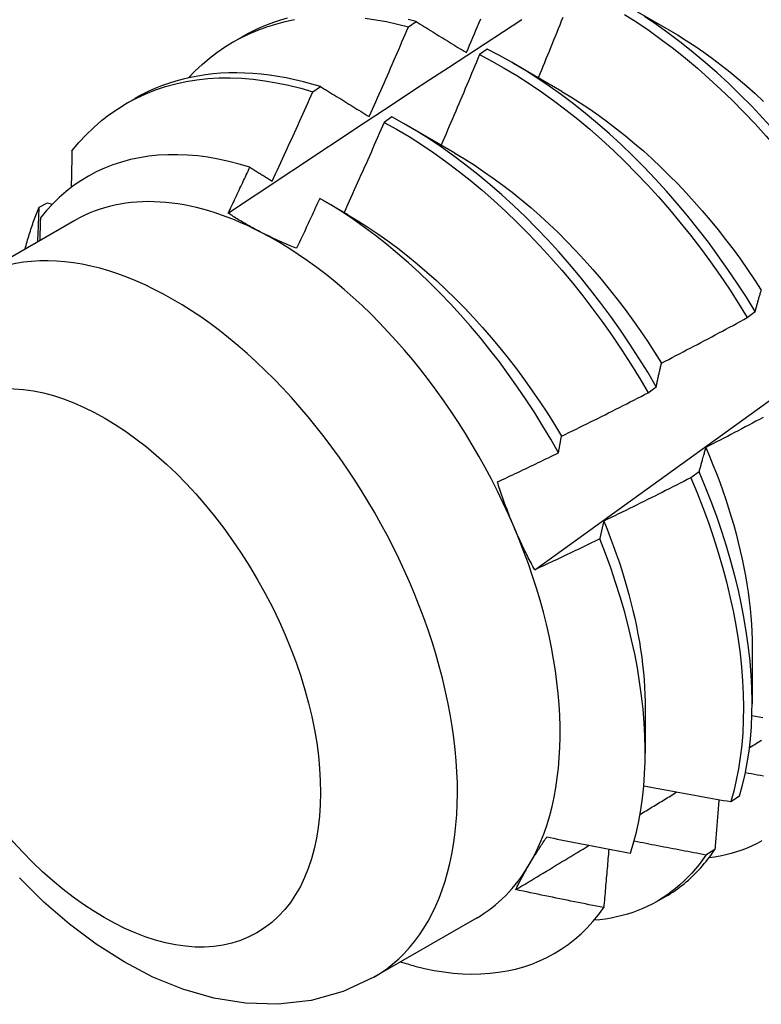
# Model space of a CAD drawing. Header units: inches. Extents: x 13 to 154, y 13 to 90.
# Tile 44 of 56: x 137.232 to 137.474, y 57.919 to 58.239. Entities that reach past the tile are written whole.
import ezdxf

# ---------------------------------------------------------------- set-up
doc = ezdxf.new("R2010")
doc.units = ezdxf.units.IN
doc.header["$MEASUREMENT"] = 0
doc.layers.add('Visible Edges(ANSI)', color=7, linetype='Continuous', lineweight=25)
doc.layers.add('Visible Tangent Edges(ANSI)', color=7, linetype='Continuous', lineweight=25)

msp = doc.modelspace()

# ---------------------------------------------------------------- linework, layer by layer
at = {"layer": 'Visible Edges(ANSI)'}
for p, q in [((137.42748, 58.24471), (137.44343, 58.23548)), ((137.35876, 58.23641), (137.36127, 58.23811)), ((137.30182, 58.23154), (137.30463, 58.23316)), ((137.38438, 58.22915), (137.38188, 58.22738)), ((137.39268, 58.22467), (137.40863, 58.21545)), ((137.32769, 58.21527), (137.3302, 58.21698)), ((137.26702, 58.2115), (137.26983, 58.21312)), ((137.35339, 58.20714), (137.35088, 58.20536)), ((137.35788, 58.20464), (137.37383, 58.19541)), ((137.3309, 58.18008), (137.33903, 58.17537)), ((137.23864, 58.17781), (137.24134, 58.17916)), ((137.24134, 58.17916), (137.24288, 58.17871)), ((137.25023, 58.17344), (137.21682, 58.1542)), ((137.46899, 58.14185), (137.47159, 58.14382)), ((137.43679, 58.11741), (137.4394, 58.11938)), ((137.45331, 58.09175), (137.45066, 58.08976)), ((137.4706, 58.03467), (137.47058, 58.01623)), ((137.4358, 58.01463), (137.43578, 58.00022)), ((137.4636, 57.98444), (137.46649, 57.98632)), ((137.45846, 57.9689), (137.45551, 57.96708)), ((137.43963, 57.95199), (137.44244, 57.95361)), ((137.38088, 57.94656), (137.34747, 57.92732))]:
    msp.add_line(p, q, dxfattribs=at)
at = {"layer": 'Visible Edges(ANSI)', "flags": 128}
for points in [[(137.42903, 58.24048), (137.43305, 58.23791), (137.43705, 58.23519), (137.44103, 58.23233), (137.44499, 58.22934), (137.44891, 58.22621), (137.4528, 58.22295), (137.45665, 58.21956), (137.46045, 58.21606), (137.46421, 58.21243), (137.46791, 58.2087), (137.47156, 58.20485), (137.47514, 58.2009), (137.47866, 58.19686), (137.4821, 58.19272), (137.48548, 58.1885), (137.48877, 58.18419), (137.49199, 58.17981), (137.49512, 58.17535), (137.49816, 58.17083), (137.5011, 58.16625)], [(137.28726, 58.21984), (137.28943, 58.22208), (137.29168, 58.2242), (137.29402, 58.22619), (137.29645, 58.22805), (137.29896, 58.22979), (137.30155, 58.23138), (137.30421, 58.23285), (137.30695, 58.23418), (137.30977, 58.23537), (137.31265, 58.23642), (137.3156, 58.23734), (137.31862, 58.23811), (137.3217, 58.23875)], [(137.30015, 58.17582), (137.30611, 58.17979), (137.31207, 58.18376), (137.31804, 58.18772), (137.324, 58.19168), (137.32997, 58.19564), (137.33593, 58.19959), (137.3419, 58.20353), (137.34787, 58.20747), (137.35384, 58.21141), (137.35981, 58.21534), (137.36578, 58.21927), (137.37175, 58.22319), (137.37772, 58.22711), (137.3837, 58.23102), (137.38967, 58.23493), (137.39565, 58.23884)], [(137.31931, 58.2392), (137.3171, 58.23857), (137.31492, 58.23786), (137.31278, 58.23707), (137.31068, 58.2362), (137.30862, 58.23526), (137.3066, 58.23425), (137.30463, 58.23316)], [(137.34472, 58.23923), (137.34818, 58.23873), (137.35168, 58.2381), (137.3552, 58.23732), (137.35876, 58.23641)], [(137.36127, 58.23811), (137.35863, 58.23879)], [(137.36127, 58.23811), (137.36194, 58.2377), (137.36262, 58.23728), (137.36329, 58.23687), (137.36396, 58.23645), (137.36464, 58.23604), (137.36532, 58.23562), (137.36599, 58.2352), (137.36667, 58.23478), (137.36735, 58.23437), (137.36803, 58.23395), (137.36871, 58.23353), (137.36939, 58.23311), (137.37007, 58.23269), (137.37076, 58.23227), (137.37144, 58.23185), (137.37212, 58.23143), (137.37281, 58.231), (137.3735, 58.23058), (137.37418, 58.23016), (137.37487, 58.22973), (137.37556, 58.22931), (137.37625, 58.22889), (137.37694, 58.22846), (137.37763, 58.22803)], [(137.37763, 58.22803), (137.37815, 58.22926), (137.37867, 58.23048), (137.37918, 58.2317), (137.3797, 58.23292), (137.38022, 58.23414), (137.38073, 58.23536), (137.38125, 58.23658), (137.38176, 58.23781), (137.38227, 58.23903)], [(137.39987, 58.05982), (137.41117, 58.06795), (137.42247, 58.07608), (137.43375, 58.08421), (137.44503, 58.09233), (137.45629, 58.10046), (137.46754, 58.10858), (137.47879, 58.11671), (137.49002, 58.12483), (137.50124, 58.13295), (137.51246, 58.14107), (137.52366, 58.14919), (137.53486, 58.15731), (137.54604, 58.16543), (137.55722, 58.17354), (137.56838, 58.18165), (137.57954, 58.18976), (137.59069, 58.19786), (137.60183, 58.20597), (137.61295, 58.21407), (137.62407, 58.22216), (137.63519, 58.23026), (137.64629, 58.23835)], [(137.40897, 58.23944), (137.40848, 58.23822), (137.40798, 58.23699), (137.40749, 58.23577), (137.407, 58.23454), (137.4065, 58.23332), (137.406, 58.23209), (137.40551, 58.23087), (137.40501, 58.22964), (137.40451, 58.22842), (137.40401, 58.2272), (137.40351, 58.22597), (137.40301, 58.22475), (137.40251, 58.22353), (137.40201, 58.2223), (137.4015, 58.22108), (137.401, 58.21986)], [(137.5037, 58.16822), (137.50074, 58.17279), (137.49769, 58.17731), (137.49456, 58.18176), (137.49134, 58.18614), (137.48804, 58.19044), (137.48466, 58.19466), (137.4812, 58.19879), (137.47768, 58.20283), (137.47409, 58.20677), (137.47044, 58.2106), (137.46674, 58.21433), (137.46298, 58.21795), (137.45917, 58.22144), (137.45532, 58.22482), (137.45143, 58.22807), (137.4475, 58.23119), (137.44354, 58.23417), (137.43956, 58.23702), (137.43556, 58.23973)], [(137.34602, 58.20721), (137.34656, 58.20842), (137.3471, 58.20963), (137.34764, 58.21085), (137.34818, 58.21206), (137.34871, 58.21328), (137.34925, 58.21449), (137.34979, 58.21571), (137.35032, 58.21692), (137.35085, 58.21814), (137.35139, 58.21935), (137.35192, 58.22057), (137.35245, 58.22179), (137.35298, 58.223), (137.35351, 58.22422), (137.35404, 58.22544), (137.35457, 58.22666), (137.35509, 58.22787), (137.35562, 58.22909), (137.35615, 58.23031), (137.35667, 58.23153), (137.35719, 58.23275), (137.35772, 58.23397), (137.35824, 58.23519), (137.35876, 58.23641)], [(137.44343, 58.23547), (137.4463, 58.23377), (137.44916, 58.23197), (137.45202, 58.23009), (137.45486, 58.22813), (137.45768, 58.22608), (137.4605, 58.22396), (137.46329, 58.22175), (137.46606, 58.21947), (137.46881, 58.21711), (137.47154, 58.21469), (137.47424, 58.21219)], [(137.47159, 58.14382), (137.46872, 58.14845), (137.46576, 58.15302), (137.46271, 58.15754), (137.45957, 58.16198), (137.45634, 58.16636), (137.45304, 58.17065), (137.44965, 58.17487), (137.4462, 58.17899), (137.44267, 58.18302), (137.43908, 58.18696), (137.43543, 58.19079), (137.43172, 58.19451), (137.42795, 58.19812), (137.42414, 58.20161), (137.42029, 58.20498), (137.4164, 58.20822), (137.41247, 58.21133), (137.40851, 58.21431), (137.40452, 58.21715), (137.40052, 58.21984), (137.3965, 58.2224), (137.39247, 58.2248), (137.38843, 58.22705), (137.38438, 58.22915)], [(137.38188, 58.22738), (137.38137, 58.22615), (137.38086, 58.22492), (137.38035, 58.22369), (137.37983, 58.22246), (137.37932, 58.22124), (137.3788, 58.22001), (137.37829, 58.21878), (137.37777, 58.21756), (137.37726, 58.21633), (137.37674, 58.2151), (137.37622, 58.21388), (137.3757, 58.21265), (137.37518, 58.21143), (137.37466, 58.2102), (137.37414, 58.20898), (137.37361, 58.20775), (137.37309, 58.20653), (137.37257, 58.20531), (137.37204, 58.20408), (137.37152, 58.20286), (137.37099, 58.20164), (137.37046, 58.20041), (137.36993, 58.19919), (137.36941, 58.19797)], [(137.38188, 58.22738), (137.38592, 58.22527), (137.38996, 58.223), (137.39399, 58.22059), (137.39801, 58.21802), (137.40202, 58.21532), (137.406, 58.21247), (137.40995, 58.20948), (137.41388, 58.20636), (137.41777, 58.2031), (137.42162, 58.19973), (137.42543, 58.19623), (137.42919, 58.19261), (137.43289, 58.18888), (137.43654, 58.18504), (137.44013, 58.1811), (137.44365, 58.17706), (137.4471, 58.17293), (137.45048, 58.16871), (137.45378, 58.16441), (137.457, 58.16003), (137.46013, 58.15558), (137.46318, 58.15106), (137.46613, 58.14648), (137.46899, 58.14185)], [(137.3302, 58.21698), (137.32739, 58.21782), (137.32459, 58.21857), (137.32181, 58.21923), (137.31904, 58.21981), (137.3163, 58.2203), (137.31357, 58.2207), (137.31087, 58.22102), (137.30819, 58.22125), (137.30554, 58.2214), (137.30292, 58.22145), (137.30032, 58.22142), (137.29775, 58.2213), (137.29522, 58.2211), (137.29272, 58.2208), (137.29025, 58.22042), (137.28782, 58.21996), (137.28543, 58.2194), (137.28307, 58.21876), (137.28076, 58.21803), (137.27848, 58.21722), (137.27625, 58.21632), (137.27406, 58.21534), (137.27192, 58.21427), (137.26983, 58.21312)], [(137.24929, 58.19608), (137.25154, 58.19877), (137.2539, 58.20131), (137.25637, 58.2037), (137.25895, 58.20593), (137.26163, 58.208), (137.26442, 58.20991), (137.2673, 58.21166), (137.27027, 58.21325), (137.27334, 58.21466), (137.2765, 58.21591), (137.27974, 58.21699), (137.28306, 58.21789), (137.28645, 58.21863), (137.28992, 58.21919), (137.29346, 58.21957), (137.29706, 58.21979), (137.30072, 58.21983), (137.30444, 58.21969), (137.30821, 58.21939), (137.31203, 58.21891), (137.31589, 58.21825), (137.31979, 58.21743), (137.32373, 58.21643), (137.32769, 58.21527)], [(137.31443, 58.18625), (137.31499, 58.18746), (137.31556, 58.18866), (137.31612, 58.18987), (137.31668, 58.19108), (137.31724, 58.19228), (137.31779, 58.19349), (137.31835, 58.1947), (137.31891, 58.1959), (137.31946, 58.19711), (137.32002, 58.19832), (137.32057, 58.19953), (137.32112, 58.20074), (137.32167, 58.20195), (137.32223, 58.20316), (137.32278, 58.20437), (137.32333, 58.20558), (137.32387, 58.20679), (137.32442, 58.208), (137.32497, 58.20921), (137.32551, 58.21042), (137.32606, 58.21163), (137.3266, 58.21285), (137.32715, 58.21406), (137.32769, 58.21527)], [(137.3302, 58.21698), (137.33085, 58.21658), (137.3315, 58.21618), (137.33215, 58.21578), (137.3328, 58.21538), (137.33346, 58.21497), (137.33411, 58.21457), (137.33476, 58.21417), (137.33542, 58.21376), (137.33608, 58.21335), (137.33673, 58.21295), (137.33739, 58.21254), (137.33805, 58.21214), (137.33871, 58.21173), (137.33937, 58.21132), (137.34003, 58.21091), (137.34069, 58.2105), (137.34136, 58.21009), (137.34202, 58.20968), (137.34268, 58.20927), (137.34335, 58.20886), (137.34402, 58.20845), (137.34468, 58.20803), (137.34535, 58.20762), (137.34602, 58.20721)], [(137.40862, 58.21541), (137.41163, 58.21362), (137.41463, 58.21173), (137.41762, 58.20974), (137.42059, 58.20767), (137.42355, 58.20551), (137.4265, 58.20326), (137.42942, 58.20094), (137.43232, 58.19852), (137.4352, 58.19604), (137.43804, 58.19347), (137.44086, 58.19083), (137.44364, 58.18812), (137.44639, 58.18533), (137.44909, 58.18248), (137.45176, 58.17956), (137.45438, 58.17658), (137.45696, 58.17354), (137.45949, 58.17044), (137.46197, 58.16729), (137.46439, 58.16408), (137.46677, 58.16083), (137.46908, 58.15753), (137.47135, 58.15418), (137.47355, 58.1508)], [(137.35088, 58.20536), (137.35035, 58.20413), (137.34981, 58.20291), (137.34928, 58.20169), (137.34874, 58.20046), (137.34821, 58.19924), (137.34767, 58.19802), (137.34713, 58.19679), (137.34659, 58.19557), (137.34605, 58.19435), (137.34551, 58.19313), (137.34497, 58.19191), (137.34442, 58.19068), (137.34388, 58.18946), (137.34333, 58.18824), (137.34279, 58.18702), (137.34224, 58.1858), (137.3417, 58.18458), (137.34115, 58.18336), (137.3406, 58.18215), (137.34005, 58.18093), (137.3395, 58.17971), (137.33895, 58.17849), (137.3384, 58.17727), (137.33785, 58.17605)], [(137.35088, 58.20536), (137.35492, 58.2031), (137.35896, 58.2007), (137.36298, 58.19814), (137.36698, 58.19544), (137.37096, 58.1926), (137.37492, 58.18962), (137.37885, 58.18651), (137.38274, 58.18326), (137.3866, 58.17989), (137.39041, 58.1764), (137.39417, 58.17279), (137.39788, 58.16907), (137.40153, 58.16523), (137.40512, 58.1613), (137.40865, 58.15727), (137.4121, 58.15314), (137.41548, 58.14893), (137.41879, 58.14463), (137.42201, 58.14025), (137.42515, 58.1358), (137.4282, 58.13129), (137.43116, 58.12672), (137.43403, 58.12209), (137.43679, 58.11741)], [(137.4394, 58.11938), (137.43662, 58.12406), (137.43375, 58.12868), (137.43079, 58.13325), (137.42773, 58.13776), (137.42458, 58.14221), (137.42135, 58.14658), (137.41804, 58.15087), (137.41465, 58.15508), (137.41119, 58.1592), (137.40766, 58.16322), (137.40407, 58.16715), (137.40041, 58.17097), (137.3967, 58.17469), (137.39293, 58.17829), (137.38912, 58.18177), (137.38526, 58.18513), (137.38136, 58.18837), (137.37743, 58.19147), (137.37347, 58.19444), (137.36949, 58.19727), (137.36548, 58.19996), (137.36146, 58.2025), (137.35743, 58.2049), (137.35339, 58.20714)], [(137.24929, 58.19608), (137.24928, 58.19559), (137.24927, 58.1951), (137.24926, 58.1946), (137.24926, 58.19411), (137.24925, 58.19361), (137.24924, 58.19312), (137.24923, 58.19262), (137.24922, 58.19213), (137.24921, 58.19163), (137.2492, 58.19114), (137.24919, 58.19064), (137.24918, 58.19015), (137.24917, 58.18965), (137.24916, 58.18915), (137.24915, 58.18866), (137.24914, 58.18816), (137.24913, 58.18766), (137.24912, 58.18717), (137.24911, 58.18667), (137.2491, 58.18617), (137.24909, 58.18568), (137.24908, 58.18518), (137.24907, 58.18468), (137.24905, 58.18418)], [(137.30718, 58.19075), (137.30372, 58.19178), (137.3003, 58.19266), (137.2969, 58.19339), (137.29354, 58.19398), (137.29022, 58.19442), (137.28694, 58.1947), (137.28371, 58.19483), (137.28052, 58.19482), (137.27738, 58.19465), (137.2743, 58.19433), (137.27127, 58.19385), (137.26832, 58.19323), (137.26543, 58.19245), (137.26262, 58.19152), (137.25989, 58.19045), (137.25723, 58.18923), (137.25465, 58.18786), (137.25215, 58.18635), (137.24974, 58.18469), (137.24741, 58.18289), (137.24517, 58.18094), (137.24303, 58.17885), (137.24098, 58.17664), (137.23904, 58.17429)], [(137.37383, 58.19534), (137.37698, 58.19347), (137.38011, 58.1915), (137.38324, 58.18942), (137.38635, 58.18725), (137.38944, 58.18498), (137.39251, 58.18262), (137.39556, 58.18017), (137.39858, 58.17763), (137.40157, 58.175), (137.40452, 58.17228), (137.40744, 58.16948), (137.41033, 58.1666), (137.41317, 58.16364), (137.41597, 58.1606), (137.41872, 58.1575), (137.42143, 58.15433), (137.42409, 58.1511), (137.42669, 58.14781), (137.42924, 58.14447), (137.43173, 58.14107), (137.43417, 58.13763), (137.43654, 58.13414), (137.43885, 58.13061), (137.44109, 58.12704)], [(137.30015, 58.17582), (137.30044, 58.17644), (137.30074, 58.17706), (137.30103, 58.17768), (137.30133, 58.1783), (137.30162, 58.17893), (137.30192, 58.17955), (137.30221, 58.18017), (137.3025, 58.18079), (137.3028, 58.18141), (137.30309, 58.18203), (137.30339, 58.18265), (137.30368, 58.18328), (137.30397, 58.1839), (137.30426, 58.18452), (137.30456, 58.18514), (137.30485, 58.18576), (137.30514, 58.18639), (137.30543, 58.18701), (137.30573, 58.18763), (137.30602, 58.18825), (137.30631, 58.18888), (137.3066, 58.1895), (137.30689, 58.19012), (137.30718, 58.19075)], [(137.30718, 58.19075), (137.30748, 58.19056), (137.30778, 58.19037), (137.30808, 58.19019), (137.30838, 58.19), (137.30868, 58.18982), (137.30898, 58.18963), (137.30928, 58.18944), (137.30959, 58.18926), (137.30989, 58.18907), (137.31019, 58.18888), (137.31049, 58.1887), (137.31079, 58.18851), (137.3111, 58.18832), (137.3114, 58.18813), (137.3117, 58.18795), (137.312, 58.18776), (137.31231, 58.18757), (137.31261, 58.18738), (137.31291, 58.18719), (137.31322, 58.18701), (137.31352, 58.18682), (137.31382, 58.18663), (137.31413, 58.18644), (137.31443, 58.18625)], [(137.32992, 58.18064), (137.32961, 58.17996), (137.3293, 58.17928), (137.32898, 58.1786), (137.32867, 58.17792), (137.32836, 58.17725), (137.32805, 58.17657), (137.32774, 58.17589), (137.32742, 58.17521), (137.32711, 58.17454), (137.3268, 58.17386), (137.32648, 58.17318), (137.32617, 58.17251), (137.32586, 58.17183), (137.32554, 58.17115), (137.32523, 58.17048), (137.32491, 58.1698), (137.3246, 58.16912), (137.32428, 58.16845), (137.32397, 58.16777), (137.32365, 58.1671), (137.32333, 58.16642), (137.32302, 58.16574), (137.3227, 58.16507), (137.32238, 58.16439)], [(137.4076, 58.09789), (137.40511, 58.10227), (137.40252, 58.1066), (137.39986, 58.11087), (137.3971, 58.1151), (137.39427, 58.11927), (137.39135, 58.12338), (137.38836, 58.12742), (137.3853, 58.13137), (137.38218, 58.13525), (137.37899, 58.13903), (137.37575, 58.14272), (137.37245, 58.14632), (137.36911, 58.14981), (137.36571, 58.15321), (137.36227, 58.1565), (137.35878, 58.15968), (137.35525, 58.16275), (137.35168, 58.1657), (137.34809, 58.16852), (137.34449, 58.17121), (137.34086, 58.17377), (137.33722, 58.1762), (137.33357, 58.17849), (137.32992, 58.18064)], [(137.23408, 58.16414), (137.23424, 58.16474), (137.2344, 58.16534), (137.23456, 58.16593), (137.23472, 58.16652), (137.23489, 58.16711), (137.23506, 58.1677), (137.23524, 58.16829), (137.23541, 58.16887), (137.23559, 58.16945), (137.23578, 58.17002), (137.23596, 58.1706), (137.23615, 58.17117), (137.23634, 58.17174), (137.23654, 58.1723), (137.23673, 58.17286), (137.23693, 58.17342), (137.23714, 58.17398), (137.23734, 58.17454), (137.23755, 58.17509), (137.23776, 58.17564), (137.23798, 58.17618), (137.2382, 58.17673), (137.23842, 58.17727), (137.23864, 58.17781)], [(137.23819, 58.16651), (137.23821, 58.16698), (137.23823, 58.16745), (137.23825, 58.16793), (137.23827, 58.1684), (137.23829, 58.16887), (137.23831, 58.16934), (137.23833, 58.16981), (137.23835, 58.17028), (137.23837, 58.17076), (137.23838, 58.17123), (137.2384, 58.1717), (137.23842, 58.17217), (137.23844, 58.17264), (137.23846, 58.17311), (137.23848, 58.17358), (137.2385, 58.17405), (137.23851, 58.17452), (137.23853, 58.17499), (137.23855, 58.17546), (137.23857, 58.17593), (137.23859, 58.1764), (137.23861, 58.17687), (137.23862, 58.17734), (137.23864, 58.17781)], [(137.23904, 58.17429), (137.23903, 58.17398), (137.23902, 58.17367), (137.23901, 58.17336), (137.239, 58.17305), (137.23899, 58.17274), (137.23898, 58.17243), (137.23897, 58.17212), (137.23896, 58.17182), (137.23895, 58.17151), (137.23894, 58.1712), (137.23893, 58.17089), (137.23892, 58.17058), (137.23891, 58.17027), (137.2389, 58.16996), (137.23889, 58.16965), (137.23888, 58.16934), (137.23887, 58.16903), (137.23886, 58.16872), (137.23885, 58.16841), (137.23884, 58.1681), (137.23883, 58.16779), (137.23882, 58.16748), (137.23881, 58.16717), (137.2388, 58.16686)], [(137.31066, 58.16969), (137.31019, 58.16993), (137.30973, 58.17018), (137.30926, 58.17042), (137.30881, 58.17066), (137.30835, 58.17091), (137.3079, 58.17116), (137.30744, 58.17141), (137.307, 58.17166), (137.30655, 58.17191), (137.30611, 58.17216), (137.30566, 58.17241), (137.30523, 58.17267), (137.30479, 58.17293), (137.30436, 58.17318), (137.30392, 58.17344), (137.30349, 58.1737), (137.30307, 58.17396), (137.30264, 58.17422), (137.30222, 58.17449), (137.3018, 58.17475), (137.30138, 58.17502), (137.30097, 58.17528), (137.30056, 58.17555), (137.30015, 58.17582)], [(137.33904, 58.17533), (137.34232, 58.17338), (137.34559, 58.17132), (137.34884, 58.16915), (137.35208, 58.16687), (137.3553, 58.16447), (137.35849, 58.16198), (137.36166, 58.15938), (137.3648, 58.15668), (137.3679, 58.15389), (137.37098, 58.15101), (137.37401, 58.14805), (137.377, 58.145), (137.37994, 58.14187), (137.38284, 58.13867), (137.38569, 58.13539), (137.38849, 58.13205), (137.39123, 58.12864), (137.3939, 58.12517), (137.39652, 58.12164), (137.39907, 58.11806), (137.40155, 58.11443), (137.40396, 58.11076), (137.4063, 58.10704), (137.40856, 58.10328)], [(137.32238, 58.16439), (137.32187, 58.1646), (137.32136, 58.1648), (137.32085, 58.16501), (137.32034, 58.16522), (137.31984, 58.16543), (137.31933, 58.16564), (137.31883, 58.16585), (137.31834, 58.16607), (137.31784, 58.16628), (137.31735, 58.1665), (137.31685, 58.16672), (137.31636, 58.16694), (137.31588, 58.16716), (137.31539, 58.16738), (137.31491, 58.16761), (137.31443, 58.16783), (137.31395, 58.16806), (137.31347, 58.16829), (137.313, 58.16852), (137.31252, 58.16875), (137.31205, 58.16898), (137.31159, 58.16922), (137.31112, 58.16945), (137.31066, 58.16969)], [(137.47159, 58.14382), (137.47167, 58.14413), (137.47175, 58.14443), (137.47183, 58.14473), (137.47191, 58.14503), (137.47199, 58.14533), (137.47207, 58.14563), (137.47215, 58.14593), (137.47223, 58.14622), (137.47231, 58.14652), (137.4724, 58.14681), (137.47248, 58.14711), (137.47256, 58.1474), (137.47264, 58.14769), (137.47273, 58.14798), (137.47281, 58.14827), (137.4729, 58.14856), (137.47298, 58.14884), (137.47307, 58.14913), (137.47315, 58.14941), (137.47324, 58.1497), (137.47333, 58.14998), (137.47341, 58.15026), (137.4735, 58.15054), (137.47359, 58.15082)], [(137.44112, 58.12707), (137.44229, 58.12767), (137.44345, 58.12828), (137.44462, 58.12888), (137.44579, 58.12949), (137.44695, 58.1301), (137.44812, 58.13071), (137.44928, 58.13132), (137.45045, 58.13193), (137.45161, 58.13254), (137.45277, 58.13315), (137.45393, 58.13377), (137.4551, 58.13438), (137.45626, 58.135), (137.45742, 58.13562), (137.45858, 58.13624), (137.45974, 58.13686), (137.4609, 58.13748), (137.46205, 58.1381), (137.46321, 58.13872), (137.46437, 58.13934), (137.46553, 58.13997), (137.46668, 58.14059), (137.46784, 58.14122), (137.46899, 58.14185)], [(137.4394, 58.11938), (137.43946, 58.11972), (137.43953, 58.12005), (137.4396, 58.12038), (137.43967, 58.12071), (137.43974, 58.12104), (137.43981, 58.12137), (137.43988, 58.12169), (137.43995, 58.12202), (137.44002, 58.12234), (137.44009, 58.12266), (137.44016, 58.12299), (137.44023, 58.12331), (137.4403, 58.12363), (137.44037, 58.12395), (137.44045, 58.12426), (137.44052, 58.12458), (137.44059, 58.12489), (137.44067, 58.12521), (137.44074, 58.12552), (137.44082, 58.12583), (137.44089, 58.12614), (137.44097, 58.12645), (137.44104, 58.12676), (137.44112, 58.12707)], [(137.40857, 58.10328), (137.40975, 58.10386), (137.41093, 58.10444), (137.41212, 58.10502), (137.4133, 58.1056), (137.41448, 58.10618), (137.41566, 58.10676), (137.41683, 58.10734), (137.41801, 58.10792), (137.41919, 58.10851), (137.42037, 58.10909), (137.42154, 58.10968), (137.42272, 58.11027), (137.4239, 58.11086), (137.42507, 58.11145), (137.42625, 58.11204), (137.42742, 58.11263), (137.42859, 58.11322), (137.42977, 58.11382), (137.43094, 58.11441), (137.43211, 58.11501), (137.43328, 58.11561), (137.43445, 58.11621), (137.43562, 58.11681), (137.43679, 58.11741)], [(137.47417, 58.10938), (137.47301, 58.10876), (137.47184, 58.10814), (137.47068, 58.10752), (137.46952, 58.10691), (137.46835, 58.1063), (137.46718, 58.10568), (137.46602, 58.10507), (137.46485, 58.10446), (137.46368, 58.10385), (137.46252, 58.10324), (137.46135, 58.10263), (137.46018, 58.10203), (137.45901, 58.10142), (137.45784, 58.10082), (137.45667, 58.10022), (137.4555, 58.09961)], [(137.4076, 58.09789), (137.40764, 58.09812), (137.40768, 58.09835), (137.40771, 58.09858), (137.40775, 58.09881), (137.40779, 58.09904), (137.40783, 58.09927), (137.40787, 58.0995), (137.40791, 58.09972), (137.40795, 58.09995), (137.40799, 58.10017), (137.40803, 58.1004), (137.40807, 58.10062), (137.40811, 58.10085), (137.40816, 58.10107), (137.4082, 58.1013), (137.40824, 58.10152), (137.40828, 58.10174), (137.40832, 58.10196), (137.40836, 58.10218), (137.4084, 58.10241), (137.40844, 58.10263), (137.40849, 58.10285), (137.40853, 58.10307), (137.40857, 58.10328)], [(137.4555, 58.09961), (137.4554, 58.0993), (137.45531, 58.09898), (137.45521, 58.09866), (137.45512, 58.09835), (137.45502, 58.09803), (137.45493, 58.09771), (137.45483, 58.09738), (137.45474, 58.09706), (137.45465, 58.09674), (137.45456, 58.09641), (137.45446, 58.09609), (137.45437, 58.09576), (137.45428, 58.09543), (137.45419, 58.0951), (137.4541, 58.09477), (137.45401, 58.09444), (137.45392, 58.09411), (137.45384, 58.09377), (137.45375, 58.09344), (137.45366, 58.0931), (137.45357, 58.09277), (137.45349, 58.09243), (137.4534, 58.09209), (137.45331, 58.09175)], [(137.45549, 58.09962), (137.45669, 58.0968), (137.45785, 58.09398), (137.45896, 58.09115), (137.46002, 58.08833), (137.46104, 58.08552), (137.462, 58.0827), (137.46292, 58.07989), (137.46378, 58.07709), (137.46459, 58.0743), (137.46536, 58.07152), (137.46607, 58.06876), (137.46673, 58.066), (137.46734, 58.06327), (137.4679, 58.06055), (137.46841, 58.05785), (137.46886, 58.05517), (137.46927, 58.05251), (137.46962, 58.04988), (137.46991, 58.04727), (137.47015, 58.04469), (137.47034, 58.04214), (137.47048, 58.03962), (137.47056, 58.03713), (137.47059, 58.03468)], [(137.38772, 58.0884), (137.38855, 58.08879), (137.38938, 58.08918), (137.39021, 58.08957), (137.39104, 58.08996), (137.39187, 58.09035), (137.3927, 58.09075), (137.39353, 58.09114), (137.39436, 58.09153), (137.39519, 58.09193), (137.39602, 58.09232), (137.39685, 58.09271), (137.39767, 58.09311), (137.3985, 58.09351), (137.39933, 58.0939), (137.40016, 58.0943), (137.40099, 58.0947), (137.40181, 58.09509), (137.40264, 58.09549), (137.40347, 58.09589), (137.40429, 58.09629), (137.40512, 58.09669), (137.40595, 58.09709), (137.40677, 58.09749), (137.4076, 58.09789)], [(137.45066, 58.08976), (137.44949, 58.08916), (137.44831, 58.08856), (137.44714, 58.08797), (137.44597, 58.08737), (137.44479, 58.08678), (137.44361, 58.08618), (137.44244, 58.08559), (137.44126, 58.085), (137.44008, 58.08441), (137.43891, 58.08382), (137.43773, 58.08323), (137.43655, 58.08265), (137.43537, 58.08206), (137.43419, 58.08147), (137.43301, 58.08089), (137.43183, 58.08031), (137.43064, 58.07973), (137.42946, 58.07915), (137.42828, 58.07857), (137.4271, 58.07799), (137.42591, 58.07741), (137.42473, 58.07684), (137.42354, 58.07626), (137.42236, 58.07569)], [(137.45066, 58.08976), (137.45268, 58.0849), (137.45458, 58.08005), (137.45637, 58.07519), (137.45802, 58.07034), (137.45955, 58.06551), (137.46096, 58.06071), (137.46223, 58.05592), (137.46338, 58.05118), (137.46439, 58.04647), (137.46528, 58.04181), (137.46603, 58.0372), (137.46664, 58.03264), (137.46712, 58.02815), (137.46747, 58.02373), (137.46769, 58.01938), (137.46776, 58.01511), (137.46771, 58.01093), (137.46752, 58.00683), (137.46719, 58.00283), (137.46674, 57.99894), (137.46615, 57.99514), (137.46543, 57.99146), (137.46458, 57.98789), (137.4636, 57.98444)], [(137.46649, 57.98632), (137.46746, 57.98978), (137.4683, 57.99335), (137.46901, 57.99705), (137.46959, 58.00085), (137.47003, 58.00475), (137.47035, 58.00876), (137.47053, 58.01286), (137.47057, 58.01705), (137.47049, 58.02133), (137.47026, 58.02568), (137.4699, 58.03011), (137.46941, 58.03461), (137.46879, 58.03916), (137.46803, 58.04378), (137.46713, 58.04845), (137.46611, 58.05316), (137.46495, 58.05791), (137.46367, 58.06269), (137.46225, 58.0675), (137.46071, 58.07233), (137.45905, 58.07718), (137.45726, 58.08203), (137.45535, 58.08689), (137.45331, 58.09175)], [(137.39316, 58.07365), (137.3929, 58.07425), (137.39265, 58.07486), (137.3924, 58.07546), (137.39215, 58.07607), (137.39191, 58.07667), (137.39167, 58.07728), (137.39143, 58.07789), (137.39119, 58.0785), (137.39096, 58.07911), (137.39073, 58.07972), (137.3905, 58.08033), (137.39027, 58.08094), (137.39004, 58.08156), (137.38982, 58.08218), (137.3896, 58.08279), (137.38938, 58.08341), (137.38916, 58.08403), (137.38895, 58.08465), (137.38874, 58.08527), (137.38853, 58.0859), (137.38832, 58.08652), (137.38812, 58.08715), (137.38792, 58.08777), (137.38772, 58.0884)], [(137.42236, 58.07569), (137.4223, 58.07545), (137.42224, 58.07521), (137.42218, 58.07498), (137.42212, 58.07474), (137.42206, 58.0745), (137.42201, 58.07426), (137.42195, 58.07402), (137.42189, 58.07378), (137.42183, 58.07354), (137.42178, 58.0733), (137.42172, 58.07306), (137.42166, 58.07281), (137.42161, 58.07257), (137.42155, 58.07233), (137.4215, 58.07208), (137.42144, 58.07184), (137.42138, 58.07159), (137.42133, 58.07135), (137.42127, 58.0711), (137.42122, 58.07086), (137.42116, 58.07061), (137.42111, 58.07036), (137.42106, 58.07011), (137.421, 58.06987)], [(137.42231, 58.07569), (137.42338, 58.07303), (137.42442, 58.07037), (137.42542, 58.06771), (137.42637, 58.06505), (137.42728, 58.06239), (137.42814, 58.05975), (137.42896, 58.05711), (137.42974, 58.05447), (137.43047, 58.05185), (137.43116, 58.04924), (137.4318, 58.04664), (137.43239, 58.04406), (137.43294, 58.04149), (137.43344, 58.03894), (137.43389, 58.03641), (137.43429, 58.0339), (137.43465, 58.03141), (137.43495, 58.02894), (137.43521, 58.02649), (137.43542, 58.02407), (137.43558, 58.02168), (137.43569, 58.01932), (137.43575, 58.01698), (137.43577, 58.01467)], [(137.39987, 58.05982), (137.39956, 58.06038), (137.39926, 58.06094), (137.39896, 58.06151), (137.39866, 58.06207), (137.39836, 58.06263), (137.39807, 58.0632), (137.39777, 58.06377), (137.39748, 58.06434), (137.3972, 58.06491), (137.39691, 58.06548), (137.39663, 58.06605), (137.39635, 58.06663), (137.39607, 58.06721), (137.39579, 58.06778), (137.39552, 58.06836), (137.39525, 58.06895), (137.39498, 58.06953), (137.39471, 58.07011), (137.39445, 58.0707), (137.39418, 58.07129), (137.39392, 58.07188), (137.39367, 58.07247), (137.39341, 58.07306), (137.39316, 58.07365)], [(137.421, 58.06987), (137.42012, 58.06944), (137.41925, 58.06902), (137.41837, 58.06859), (137.41749, 58.06817), (137.41661, 58.06775), (137.41573, 58.06732), (137.41485, 58.0669), (137.41398, 58.06648), (137.4131, 58.06606), (137.41222, 58.06564), (137.41134, 58.06522), (137.41046, 58.0648), (137.40957, 58.06438), (137.40869, 58.06397), (137.40781, 58.06355), (137.40693, 58.06313), (137.40605, 58.06272), (137.40517, 58.0623), (137.40428, 58.06189), (137.4034, 58.06147), (137.40252, 58.06106), (137.40164, 58.06065), (137.40075, 58.06024), (137.39987, 58.05982)], [(137.43099, 57.96765), (137.43202, 57.97101), (137.43293, 57.97449), (137.43371, 57.97809), (137.43437, 57.98179), (137.43491, 57.98558), (137.43532, 57.98946), (137.4356, 57.99343), (137.43575, 57.99749), (137.43578, 58.00163), (137.43567, 58.00584), (137.43544, 58.01012), (137.43508, 58.01448), (137.4346, 58.0189), (137.43398, 58.02338), (137.43324, 58.02791), (137.43237, 58.03248), (137.43137, 58.03708), (137.43025, 58.04171), (137.42901, 58.04637), (137.42765, 58.05104), (137.42617, 58.05573), (137.42456, 58.06044), (137.42284, 58.06515), (137.421, 58.06987)], [(137.47052, 58.01245), (137.47171, 58.01225), (137.47291, 58.01204), (137.47411, 58.01184)], [(137.46973, 58.00202), (137.47029, 58.00237), (137.47086, 58.00271), (137.47142, 58.00306), (137.47199, 58.00341), (137.47255, 58.00375), (137.47311, 58.0041), (137.47368, 58.00444)], [(137.47426, 57.99272), (137.47328, 57.9929), (137.4723, 57.99308), (137.47132, 57.99325), (137.47034, 57.99343), (137.46937, 57.99361), (137.46839, 57.99378)], [(137.43412, 57.98029), (137.43462, 57.98059), (137.43512, 57.9809), (137.43561, 57.9812), (137.43611, 57.9815), (137.43661, 57.98181), (137.43711, 57.98211), (137.43761, 57.98241), (137.4381, 57.98272), (137.4386, 57.98302), (137.4391, 57.98332), (137.4396, 57.98362), (137.4401, 57.98393), (137.44059, 57.98423), (137.44109, 57.98453), (137.44159, 57.98484), (137.44209, 57.98514), (137.44259, 57.98544), (137.44308, 57.98575), (137.44358, 57.98605), (137.44408, 57.98635), (137.44458, 57.98666), (137.44507, 57.98696), (137.44557, 57.98726), (137.44607, 57.98757)], [(137.43532, 57.98955), (137.4365, 57.98933), (137.43767, 57.98911), (137.43885, 57.98889), (137.44003, 57.98867), (137.4412, 57.98845), (137.44238, 57.98824), (137.44356, 57.98802), (137.44473, 57.98781), (137.44591, 57.98759), (137.44709, 57.98738), (137.44827, 57.98716), (137.44944, 57.98695), (137.45062, 57.98674), (137.4518, 57.98653), (137.45298, 57.98631), (137.45416, 57.9861), (137.45534, 57.98589), (137.45652, 57.98568), (137.45769, 57.98548), (137.45887, 57.98527), (137.46005, 57.98506), (137.46123, 57.98485), (137.46241, 57.98465), (137.4636, 57.98444)], [(137.45976, 57.98511), (137.4597, 57.98444), (137.45965, 57.98377), (137.4596, 57.98309), (137.45955, 57.98242), (137.45949, 57.98175), (137.45944, 57.98107), (137.45939, 57.9804), (137.45933, 57.97972), (137.45928, 57.97905), (137.45922, 57.97837), (137.45917, 57.9777), (137.45912, 57.97702), (137.45906, 57.97635), (137.45901, 57.97567), (137.45895, 57.975), (137.4589, 57.97432), (137.45884, 57.97364), (137.45879, 57.97297), (137.45873, 57.97229), (137.45868, 57.97161), (137.45862, 57.97094), (137.45857, 57.97026), (137.45851, 57.96958), (137.45846, 57.9689)], [(137.39805, 57.96396), (137.39827, 57.96432), (137.39848, 57.96468), (137.3987, 57.96505), (137.39892, 57.96541), (137.39915, 57.96578), (137.39937, 57.96614), (137.3996, 57.96651), (137.39983, 57.96688), (137.40006, 57.96725), (137.40029, 57.96762), (137.40053, 57.968), (137.40077, 57.96837), (137.40101, 57.96875), (137.40125, 57.96912), (137.40149, 57.9695), (137.40174, 57.96988), (137.40199, 57.97026), (137.40224, 57.97065), (137.40249, 57.97103), (137.40275, 57.97141), (137.40301, 57.9718), (137.40327, 57.97219), (137.40353, 57.97257), (137.40379, 57.97296)], [(137.40379, 57.97296), (137.40492, 57.97274), (137.40605, 57.97251), (137.40718, 57.97228), (137.40832, 57.97205), (137.40945, 57.97183), (137.41058, 57.9716), (137.41171, 57.97138), (137.41284, 57.97115), (137.41397, 57.97093), (137.41511, 57.97071), (137.41624, 57.97049), (137.41737, 57.97026), (137.41851, 57.97004), (137.41964, 57.96982), (137.42077, 57.9696), (137.42191, 57.96938), (137.42304, 57.96916), (137.42418, 57.96895), (137.42531, 57.96873), (137.42645, 57.96851), (137.42758, 57.96829), (137.42872, 57.96808), (137.42985, 57.96786), (137.43099, 57.96765)], [(137.45551, 57.96708), (137.45454, 57.96727), (137.45356, 57.96745), (137.45259, 57.96763), (137.45162, 57.96782), (137.45064, 57.968), (137.44967, 57.96818), (137.4487, 57.96837), (137.44772, 57.96855), (137.44675, 57.96874), (137.44578, 57.96893), (137.4448, 57.96911), (137.44383, 57.9693), (137.44286, 57.96949), (137.44189, 57.96968), (137.44092, 57.96987), (137.43994, 57.97005), (137.43897, 57.97024), (137.438, 57.97043), (137.43703, 57.97062), (137.43606, 57.97082), (137.43509, 57.97101), (137.43412, 57.9712), (137.43315, 57.97139), (137.43218, 57.97158)], [(137.47378, 57.97167), (137.4722, 57.97083), (137.47059, 57.97006), (137.46894, 57.96935), (137.46725, 57.9687), (137.46554, 57.96812), (137.46379, 57.9676), (137.46201, 57.96714), (137.46021, 57.96675), (137.45837, 57.96642), (137.45651, 57.96616)], [(137.3937, 57.95582), (137.3947, 57.95642), (137.39569, 57.95702), (137.39669, 57.95762), (137.39768, 57.95822), (137.39867, 57.95882), (137.39967, 57.95942), (137.40066, 57.96002), (137.40166, 57.96062), (137.40265, 57.96122), (137.40364, 57.96182), (137.40464, 57.96242), (137.40563, 57.96302), (137.40662, 57.96362), (137.40762, 57.96422), (137.40861, 57.96482), (137.4096, 57.96542), (137.4106, 57.96602), (137.41159, 57.96662), (137.41258, 57.96723), (137.41358, 57.96783), (137.41457, 57.96843), (137.41556, 57.96903), (137.41656, 57.96963), (137.41755, 57.97023)], [(137.42396, 57.96899), (137.42389, 57.9682), (137.42382, 57.96741), (137.42376, 57.96662), (137.42369, 57.96583), (137.42362, 57.96504), (137.42355, 57.96425), (137.42348, 57.96346), (137.42342, 57.96267), (137.42335, 57.96188), (137.42328, 57.96108), (137.42321, 57.96029), (137.42314, 57.9595), (137.42307, 57.95871), (137.423, 57.95791), (137.42293, 57.95712), (137.42286, 57.95633), (137.42279, 57.95553), (137.42272, 57.95474), (137.42265, 57.95395), (137.42257, 57.95315), (137.4225, 57.95236), (137.42243, 57.95156), (137.42236, 57.95077), (137.42229, 57.94997)], [(137.44244, 57.95361), (137.44322, 57.95407), (137.44399, 57.95455), (137.44476, 57.95504), (137.44551, 57.95555), (137.44625, 57.95607), (137.44699, 57.95661), (137.44771, 57.95717), (137.44843, 57.95774), (137.44913, 57.95832), (137.44983, 57.95893), (137.45051, 57.95954), (137.45119, 57.96017), (137.45185, 57.96082), (137.4525, 57.96148), (137.45315, 57.96216), (137.45378, 57.96285), (137.4544, 57.96355), (137.45501, 57.96427), (137.45562, 57.96501), (137.45621, 57.96576), (137.45678, 57.96652), (137.45735, 57.9673), (137.45791, 57.96809), (137.45846, 57.9689)], [(137.45551, 57.96708), (137.45443, 57.96552), (137.4533, 57.96402), (137.45213, 57.96257), (137.45092, 57.96118), (137.44967, 57.95984), (137.44838, 57.95856), (137.44705, 57.95734), (137.44568, 57.95617), (137.44427, 57.95507), (137.44283, 57.95402), (137.44135, 57.95304), (137.43983, 57.95211), (137.43828, 57.95125), (137.43669, 57.95045), (137.43507, 57.9497), (137.43342, 57.94903), (137.43173, 57.94841), (137.43002, 57.94786), (137.42827, 57.94737), (137.42649, 57.94694), (137.42469, 57.94657), (137.42286, 57.94627), (137.42099, 57.94604), (137.41911, 57.94586)], [(137.39371, 57.95582), (137.39386, 57.95614), (137.39402, 57.95646), (137.39417, 57.95679), (137.39433, 57.95712), (137.3945, 57.95745), (137.39466, 57.95778), (137.39483, 57.95811), (137.395, 57.95844), (137.39517, 57.95878), (137.39535, 57.95911), (137.39553, 57.95945), (137.39571, 57.95979), (137.39589, 57.96013), (137.39607, 57.96047), (137.39626, 57.96081), (137.39645, 57.96115), (137.39664, 57.9615), (137.39684, 57.96185), (137.39703, 57.9622), (137.39723, 57.96255), (137.39744, 57.9629), (137.39764, 57.96325), (137.39785, 57.9636), (137.39805, 57.96396)], [(137.34747, 57.92732), (137.33755, 57.92268), (137.32707, 57.91976), (137.31641, 57.91853), (137.30581, 57.91886), (137.29543, 57.92056), (137.28537, 57.92345), (137.27564, 57.9274), (137.26625, 57.9323), (137.2572, 57.93804), (137.2485, 57.94456), (137.24017, 57.95179), (137.23224, 57.95966)], [(137.42229, 57.94997), (137.42109, 57.95021), (137.4199, 57.95044), (137.41871, 57.95068), (137.41751, 57.95092), (137.41632, 57.95116), (137.41513, 57.9514), (137.41394, 57.95164), (137.41274, 57.95188), (137.41155, 57.95212), (137.41036, 57.95236), (137.40917, 57.9526), (137.40798, 57.95285), (137.40679, 57.95309), (137.4056, 57.95334), (137.40441, 57.95358), (137.40322, 57.95383), (137.40203, 57.95407), (137.40084, 57.95432), (137.39965, 57.95457), (137.39846, 57.95482), (137.39727, 57.95506), (137.39608, 57.95531), (137.39489, 57.95556), (137.39371, 57.95582)], [(137.36084, 57.93098), (137.36402, 57.9302), (137.36718, 57.92956), (137.3703, 57.92906), (137.37337, 57.9287), (137.37641, 57.92847), (137.3794, 57.92838), (137.38235, 57.92843), (137.38525, 57.92862), (137.3881, 57.92894), (137.39088, 57.92941), (137.39361, 57.93001), (137.39627, 57.93076), (137.39886, 57.93163), (137.40138, 57.93264), (137.40383, 57.93379), (137.4062, 57.93507), (137.4085, 57.93648), (137.41072, 57.93802), (137.41286, 57.9397), (137.41492, 57.9415), (137.4169, 57.94343), (137.41879, 57.94549), (137.42059, 57.94767), (137.42229, 57.94997)]]:
    msp.add_lwpolyline(points, dxfattribs=at)
at = {"layer": 'Visible Edges(ANSI)'}
for centre, major_axis, start_param, end_param in [((137.31555, 58.06), (-0.06533, 0.11344), 5.552669, 6.283185), ((137.31555, 58.06), (0.06533, -0.11344), 1.363879, 2.411076), ((137.31555, 58.06), (0.06533, -0.11344), 0.316681, 1.363879), ((137.31555, 58.06), (0.06533, -0.11344), 0, 0.316681), ((137.33295, 58.07002), (0.07761, -0.13476), 5.712947, 5.756075)]:
    msp.add_ellipse(centre, major_axis=major_axis, ratio=0.578093, start_param=start_param, end_param=end_param, dxfattribs=at)
at = {"layer": 'Visible Tangent Edges(ANSI)'}
msp.add_ellipse((137.28215, 58.04076), major_axis=(0.06533, -0.11344), ratio=0.578093, start_param=0, end_param=3.141593, dxfattribs=at)
msp.add_ellipse((137.25988, 58.02794), major_axis=(0.04961, -0.08615), ratio=0.578093, dxfattribs=at)

doc.saveas('drawing.dxf')
